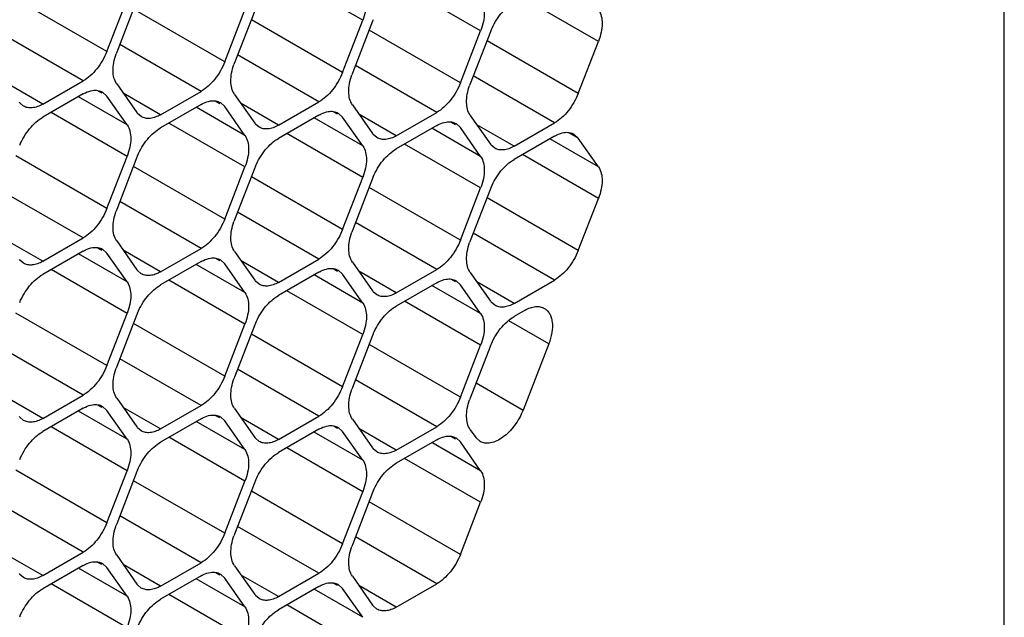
# Model space of a CAD drawing. Header units: inches. Extents: x 0 to 34, y 0 to 22.
# Tile 72 of 119: x 8.713 to 9.095, y 15.588 to 15.819. Entities that reach past the tile are written whole.
import ezdxf

# ---------------------------------------------------------------- set-up
doc = ezdxf.new("R2010")
doc.units = ezdxf.units.IN
doc.header["$LTSCALE"] = 1.87
doc.header["$MEASUREMENT"] = 0
doc.layers.get('0').update_dxf_attribs({"linetype": 'CONTINUOUS'})

msp = doc.modelspace()

# ---------------------------------------------------------------- linework, layer by layer
at = {"color": 7, "linetype": 'CONTINUOUS'}
for p, q in [((9.0949313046, 14.0704221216), (9.0949313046, 16.4386255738)), ((8.8460555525, 15.8191140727), (8.8165663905, 15.8361407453)), ((8.8917729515, 15.8150334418), (8.8622837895, 15.8320601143)), ((8.7467791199, 15.8070649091), (8.7114237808, 15.8274786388)), ((8.7467791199, 15.8070649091), (8.7546207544, 15.8272753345)), ((8.7584420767, 15.826934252), (8.7506004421, 15.8067238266)), ((8.9374903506, 15.8109528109), (8.9080011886, 15.8279794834)), ((8.7924965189, 15.8029842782), (8.7571411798, 15.8233980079)), ((8.7924965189, 15.8029842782), (8.8003381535, 15.8231947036)), ((8.8041594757, 15.8228536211), (8.7963178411, 15.8026431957)), ((8.8382139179, 15.7989036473), (8.8028585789, 15.8193173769)), ((8.8382139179, 15.7989036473), (8.8460555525, 15.8191140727)), ((8.8498768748, 15.8187729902), (8.8420352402, 15.7985625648)), ((8.7375935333, 15.7956377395), (8.7060622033, 15.8138435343)), ((8.883931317, 15.7948230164), (8.8485759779, 15.815236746)), ((8.883931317, 15.7948230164), (8.8917729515, 15.8150334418)), ((8.8955942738, 15.8146923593), (8.8877526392, 15.7944819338)), ((8.929648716, 15.7907423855), (8.8942933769, 15.8111561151)), ((8.929648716, 15.7907423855), (8.9374903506, 15.8109528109)), ((8.7833109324, 15.7915571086), (8.7517796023, 15.8097629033)), ((8.8290283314, 15.7874764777), (8.7974970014, 15.8056822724)), ((8.8747457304, 15.7833958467), (8.8432144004, 15.8016016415)), ((8.7219102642, 15.7865824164), (8.7074194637, 15.794949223)), ((8.7219102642, 15.7865824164), (8.7375935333, 15.7956377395)), ((8.9204631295, 15.7793152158), (8.8889317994, 15.7975210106)), ((8.7448384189, 15.7908434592), (8.7433378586, 15.7917098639)), ((8.7450930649, 15.7912844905), (8.7467791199, 15.7897229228)), ((8.7506004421, 15.7944767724), (8.7584420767, 15.7833216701)), ((8.7676276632, 15.7825017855), (8.7531368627, 15.7908685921)), ((8.7676276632, 15.7825017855), (8.7833109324, 15.7915571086)), ((8.7144104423, 15.7858402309), (8.7129916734, 15.7870515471)), ((8.7375935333, 15.7905428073), (8.7219102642, 15.7814874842)), ((8.7546207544, 15.7785678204), (8.7357371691, 15.7894709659)), ((8.7546207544, 15.7785678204), (8.7467791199, 15.7897229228)), ((8.790555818, 15.7867628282), (8.7890552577, 15.787629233)), ((8.7908104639, 15.7872038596), (8.7924965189, 15.7856422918)), ((8.7963178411, 15.7903961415), (8.8041594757, 15.7792410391)), ((8.8133450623, 15.7784211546), (8.8290283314, 15.7874764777)), ((8.7546207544, 15.7663207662), (8.7251315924, 15.7833474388)), ((8.7833109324, 15.7864621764), (8.7676276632, 15.7774068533)), ((8.8003381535, 15.7744871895), (8.7814545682, 15.785390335)), ((8.8003381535, 15.7744871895), (8.7924965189, 15.7856422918)), ((8.8133450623, 15.7784211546), (8.7988542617, 15.7867879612)), ((8.836273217, 15.7826821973), (8.8347726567, 15.7835486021)), ((8.836527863, 15.7831232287), (8.8382139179, 15.7815616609)), ((8.8420352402, 15.7863155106), (8.8498768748, 15.7751604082)), ((8.8590624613, 15.7743405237), (8.8747457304, 15.7833958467)), ((8.7601278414, 15.7817596), (8.7587090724, 15.7829709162)), ((8.8003381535, 15.7622401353), (8.7708489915, 15.7792668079)), ((8.8290283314, 15.7823815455), (8.8133450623, 15.7733262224)), ((8.8460555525, 15.7704065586), (8.8271719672, 15.781309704)), ((8.8460555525, 15.7704065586), (8.8382139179, 15.7815616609)), ((8.8590624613, 15.7743405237), (8.8445716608, 15.7827073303)), ((8.881990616, 15.7786015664), (8.8804900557, 15.7794679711)), ((8.8877526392, 15.7822348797), (8.8955942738, 15.7710797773)), ((8.9047798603, 15.7702598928), (8.9204631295, 15.7793152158)), ((8.8058452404, 15.7776789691), (8.8044264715, 15.7788902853)), ((8.8747457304, 15.7783009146), (8.8590624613, 15.7692455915)), ((8.8917729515, 15.7663259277), (8.8728893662, 15.7772290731)), ((8.882245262, 15.7790425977), (8.883931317, 15.77748103)), ((8.8917729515, 15.7663259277), (8.883931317, 15.77748103)), ((8.9047798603, 15.7702598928), (8.8902890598, 15.7786266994)), ((8.8460555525, 15.7581595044), (8.8165663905, 15.775186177)), ((8.8515626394, 15.7735983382), (8.8501438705, 15.7748096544)), ((8.9204631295, 15.7742202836), (8.9047798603, 15.7651649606)), ((8.9374903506, 15.7622452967), (8.9186067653, 15.7731484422)), ((8.929648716, 15.7734003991), (8.9262074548, 15.7753873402)), ((8.927962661, 15.7749619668), (8.929648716, 15.7734003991)), ((8.9374903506, 15.7622452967), (8.929648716, 15.7734003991)), ((8.8917729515, 15.7540788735), (8.8622837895, 15.7711055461)), ((8.8972800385, 15.7695177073), (8.8958612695, 15.7707290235)), ((8.7467791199, 15.7461103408), (8.7114237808, 15.7665240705)), ((8.7467791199, 15.7461103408), (8.7546207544, 15.7663207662)), ((8.7584420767, 15.7659796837), (8.7506004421, 15.7457692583)), ((8.9374903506, 15.7499982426), (8.9080011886, 15.7670249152)), ((8.7924965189, 15.7420297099), (8.7571411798, 15.7624434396)), ((8.7924965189, 15.7420297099), (8.8003381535, 15.7622401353)), ((8.8041594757, 15.7618990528), (8.7963178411, 15.7416886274)), ((8.8382139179, 15.737949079), (8.8028585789, 15.7583628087)), ((8.8382139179, 15.737949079), (8.8460555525, 15.7581595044)), ((8.8498768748, 15.7578184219), (8.8420352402, 15.7376079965)), ((8.7375935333, 15.7346831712), (8.7060622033, 15.752888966)), ((8.883931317, 15.7338684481), (8.8485759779, 15.7542821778)), ((8.883931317, 15.7338684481), (8.8917729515, 15.7540788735)), ((8.8955942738, 15.753737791), (8.8877526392, 15.7335273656)), ((8.7833109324, 15.7306025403), (8.7517796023, 15.7488083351)), ((8.929648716, 15.7297878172), (8.8942933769, 15.7502015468)), ((8.929648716, 15.7297878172), (8.9374903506, 15.7499982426)), ((8.8290283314, 15.7265219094), (8.7974970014, 15.7447277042)), ((8.8747457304, 15.7224412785), (8.8432144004, 15.7406470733)), ((8.7219102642, 15.7256278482), (8.7074194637, 15.7339946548)), ((8.7219102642, 15.7256278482), (8.7375935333, 15.7346831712)), ((8.7506004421, 15.7335222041), (8.7584420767, 15.7223671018)), ((8.9204631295, 15.7183606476), (8.8889317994, 15.7365664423)), ((8.7375935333, 15.729588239), (8.7219102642, 15.720532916)), ((8.7448384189, 15.7298888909), (8.7433378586, 15.7307552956)), ((8.7450930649, 15.7303299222), (8.7467791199, 15.7287683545)), ((8.7676276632, 15.7215472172), (8.7531368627, 15.7299140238)), ((8.7676276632, 15.7215472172), (8.7833109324, 15.7306025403)), ((8.7144104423, 15.7248856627), (8.7129916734, 15.7260969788)), ((8.7546207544, 15.7176132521), (8.7357371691, 15.7285163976)), ((8.7546207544, 15.7176132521), (8.7467791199, 15.7287683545)), ((8.790555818, 15.72580826), (8.7890552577, 15.7266746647)), ((8.7908104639, 15.7262492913), (8.7924965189, 15.7246877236)), ((8.7963178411, 15.7294415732), (8.8041594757, 15.7182864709)), ((8.8133450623, 15.7174665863), (8.7988542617, 15.7258333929)), ((8.8133450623, 15.7174665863), (8.8290283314, 15.7265219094)), ((8.7546207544, 15.705366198), (8.7251315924, 15.7223928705)), ((8.7601278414, 15.7208050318), (8.7587090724, 15.7220163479)), ((8.7833109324, 15.7255076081), (8.7676276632, 15.7164522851)), ((8.8003381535, 15.7135326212), (8.7814545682, 15.7244357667)), ((8.8003381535, 15.7135326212), (8.7924965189, 15.7246877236)), ((8.836273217, 15.7217276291), (8.8347726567, 15.7225940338)), ((8.836527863, 15.7221686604), (8.8382139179, 15.7206070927)), ((8.8420352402, 15.7253609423), (8.8498768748, 15.71420584)), ((8.8590624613, 15.7133859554), (8.8747457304, 15.7224412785)), ((8.8003381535, 15.701285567), (8.7708489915, 15.7183122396)), ((8.8290283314, 15.7214269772), (8.8133450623, 15.7123716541)), ((8.8460555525, 15.7094519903), (8.8271719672, 15.7203551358)), ((8.8460555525, 15.7094519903), (8.8382139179, 15.7206070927)), ((8.8590624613, 15.7133859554), (8.8445716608, 15.721752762)), ((8.881990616, 15.7176469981), (8.8804900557, 15.7185134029)), ((8.8877526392, 15.7212803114), (8.8955942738, 15.710125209)), ((8.9047798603, 15.7093053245), (8.9204631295, 15.7183606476)), ((8.8058452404, 15.7167244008), (8.8044264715, 15.717935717)), ((8.8747457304, 15.7173463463), (8.8590624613, 15.7082910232)), ((8.8917729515, 15.7053713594), (8.8728893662, 15.7162745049)), ((8.882245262, 15.7180880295), (8.883931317, 15.7165264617)), ((8.8917729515, 15.7053713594), (8.883931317, 15.7165264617)), ((8.9047798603, 15.7093053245), (8.8902890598, 15.7176721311)), ((8.8460555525, 15.6972049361), (8.8165663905, 15.7142316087)), ((8.8515626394, 15.7126437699), (8.8501438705, 15.7138550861)), ((8.8917729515, 15.6931243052), (8.8622837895, 15.7101509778)), ((8.8972800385, 15.708563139), (8.8958612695, 15.7097744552)), ((8.7467791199, 15.6851557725), (8.7114237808, 15.7055695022)), ((8.7467791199, 15.6851557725), (8.7546207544, 15.705366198)), ((8.7584420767, 15.7050251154), (8.7506004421, 15.68481469)), ((8.909002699, 15.7066486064), (8.9047798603, 15.7042103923)), ((8.7924965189, 15.6810751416), (8.7571411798, 15.7014888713)), ((8.7924965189, 15.6810751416), (8.8003381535, 15.701285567)), ((8.8041594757, 15.7009444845), (8.7963178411, 15.6807340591)), ((8.9181882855, 15.6935816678), (8.9026546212, 15.7025506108)), ((8.8382139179, 15.6769945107), (8.8028585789, 15.6974082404)), ((8.8382139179, 15.6769945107), (8.8460555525, 15.6972049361)), ((8.8498768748, 15.6968638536), (8.8420352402, 15.6766534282)), ((8.7375935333, 15.6737286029), (8.7060622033, 15.6919343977)), ((8.883931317, 15.6729138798), (8.8485759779, 15.6933276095)), ((8.883931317, 15.6729138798), (8.8917729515, 15.6931243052)), ((8.8955942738, 15.6927832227), (8.8877526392, 15.6725727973)), ((8.9181882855, 15.6935816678), (8.9082352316, 15.6679294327)), ((8.7833109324, 15.669647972), (8.7517796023, 15.6878537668)), ((8.8290283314, 15.6655673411), (8.7974970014, 15.6837731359)), ((8.8747457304, 15.6614867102), (8.8432144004, 15.679692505)), ((8.8900295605, 15.678441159), (8.9082352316, 15.6679294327)), ((8.7219102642, 15.6646732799), (8.7074194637, 15.6730400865)), ((8.7219102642, 15.6646732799), (8.7375935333, 15.6737286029)), ((8.7506004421, 15.6725676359), (8.7584420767, 15.6614125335)), ((8.7375935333, 15.6686336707), (8.7219102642, 15.6595783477)), ((8.7448384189, 15.6689343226), (8.7433378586, 15.6698007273)), ((8.7450930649, 15.6693753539), (8.7467791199, 15.6678137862)), ((8.7676276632, 15.660592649), (8.7531368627, 15.6689594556)), ((8.7676276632, 15.660592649), (8.7833109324, 15.669647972)), ((8.7963178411, 15.668487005), (8.8041594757, 15.6573319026)), ((8.7144104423, 15.6639310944), (8.7129916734, 15.6651424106)), ((8.7546207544, 15.6566586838), (8.7357371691, 15.6675618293)), ((8.7546207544, 15.6566586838), (8.7467791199, 15.6678137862)), ((8.790555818, 15.6648536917), (8.7890552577, 15.6657200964)), ((8.7908104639, 15.665294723), (8.7924965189, 15.6637331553)), ((8.8133450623, 15.6565120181), (8.7988542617, 15.6648788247)), ((8.8133450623, 15.6565120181), (8.8290283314, 15.6655673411)), ((8.7546207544, 15.6444116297), (8.7251315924, 15.6614383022)), ((8.7601278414, 15.6598504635), (8.7587090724, 15.6610617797)), ((8.7833109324, 15.6645530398), (8.7676276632, 15.6554977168)), ((8.8003381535, 15.6525780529), (8.7814545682, 15.6634811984)), ((8.8003381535, 15.6525780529), (8.7924965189, 15.6637331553)), ((8.836273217, 15.6607730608), (8.8347726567, 15.6616394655)), ((8.836527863, 15.6612140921), (8.8382139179, 15.6596525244)), ((8.8420352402, 15.664406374), (8.8498768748, 15.6532512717)), ((8.8590624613, 15.6524313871), (8.8747457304, 15.6614867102)), ((8.8003381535, 15.6403309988), (8.7708489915, 15.6573576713)), ((8.8290283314, 15.6604724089), (8.8133450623, 15.6514170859)), ((8.8460555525, 15.648497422), (8.8271719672, 15.6594005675)), ((8.8460555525, 15.648497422), (8.8382139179, 15.6596525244)), ((8.8590624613, 15.6524313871), (8.8445716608, 15.6607981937)), ((8.881990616, 15.6566924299), (8.8804900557, 15.6575588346)), ((8.882245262, 15.6571334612), (8.883931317, 15.6555718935)), ((8.8877526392, 15.6603257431), (8.8898640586, 15.6573221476)), ((8.8915528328, 15.6557652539), (8.8898640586, 15.6573221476)), ((8.8058452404, 15.6557698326), (8.8044264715, 15.6569811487)), ((8.8460555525, 15.6362503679), (8.8165663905, 15.6532770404)), ((8.8747457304, 15.656391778), (8.8590624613, 15.647336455)), ((8.8917729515, 15.6444167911), (8.8728893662, 15.6553199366)), ((8.8917729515, 15.6444167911), (8.883931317, 15.6555718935)), ((8.8515626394, 15.6516892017), (8.8501438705, 15.6529005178)), ((8.8917729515, 15.6321697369), (8.8622837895, 15.6491964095)), ((8.7467791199, 15.6242012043), (8.7114237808, 15.6446149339)), ((8.7467791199, 15.6242012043), (8.7546207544, 15.6444116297)), ((8.7584420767, 15.6440705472), (8.7506004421, 15.6238601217)), ((8.7924965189, 15.6201205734), (8.7571411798, 15.640534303)), ((8.7924965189, 15.6201205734), (8.8003381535, 15.6403309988)), ((8.8041594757, 15.6399899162), (8.7963178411, 15.6197794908)), ((8.8382139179, 15.6160399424), (8.8028585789, 15.6364536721)), ((8.8382139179, 15.6160399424), (8.8460555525, 15.6362503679)), ((8.8498768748, 15.6359092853), (8.8420352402, 15.6156988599)), ((8.7375935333, 15.6127740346), (8.7060622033, 15.6309798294)), ((8.883931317, 15.6119593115), (8.8485759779, 15.6323730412)), ((8.883931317, 15.6119593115), (8.8917729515, 15.6321697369)), ((8.7833109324, 15.6086934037), (8.7517796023, 15.6268991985)), ((8.8290283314, 15.6046127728), (8.7974970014, 15.6228185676)), ((8.8747457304, 15.6005321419), (8.8432144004, 15.6187379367)), ((8.7219102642, 15.6037187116), (8.7074194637, 15.6120855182)), ((8.7219102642, 15.6037187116), (8.7375935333, 15.6127740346)), ((8.7506004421, 15.6116130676), (8.7584420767, 15.6004579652)), ((8.7375935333, 15.6076791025), (8.7219102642, 15.5986237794)), ((8.7448384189, 15.6079797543), (8.7433378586, 15.608846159)), ((8.7450930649, 15.6084207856), (8.7467791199, 15.6068592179)), ((8.7676276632, 15.5996380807), (8.7531368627, 15.6080048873)), ((8.7676276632, 15.5996380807), (8.7833109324, 15.6086934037)), ((8.7963178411, 15.6075324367), (8.8041594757, 15.5963773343)), ((8.7144104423, 15.6029765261), (8.7129916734, 15.6041878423)), ((8.7546207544, 15.5957041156), (8.7357371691, 15.606607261)), ((8.7546207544, 15.5957041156), (8.7467791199, 15.6068592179)), ((8.7833109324, 15.6035984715), (8.7676276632, 15.5945431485)), ((8.790555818, 15.6038991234), (8.7890552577, 15.6047655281)), ((8.7908104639, 15.6043401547), (8.7924965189, 15.602778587)), ((8.8133450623, 15.5955574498), (8.7988542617, 15.6039242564)), ((8.8133450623, 15.5955574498), (8.8290283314, 15.6046127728)), ((8.7546207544, 15.5834570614), (8.7251315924, 15.600483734)), ((8.7601278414, 15.5988958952), (8.7587090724, 15.6001072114)), ((8.8003381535, 15.5916234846), (8.7814545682, 15.6025266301)), ((8.8003381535, 15.5916234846), (8.7924965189, 15.602778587)), ((8.836273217, 15.5998184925), (8.8347726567, 15.6006848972)), ((8.836527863, 15.6002595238), (8.8382139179, 15.5986979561)), ((8.8420352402, 15.6034518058), (8.8498768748, 15.5922967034)), ((8.8590624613, 15.5914768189), (8.8445716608, 15.5998436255)), ((8.8590624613, 15.5914768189), (8.8747457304, 15.6005321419)), ((8.8003381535, 15.5793764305), (8.7708489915, 15.596403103)), ((8.8058452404, 15.5948152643), (8.8044264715, 15.5960265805)), ((8.8290283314, 15.5995178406), (8.8133450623, 15.5904625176)), ((8.8460555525, 15.5875428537), (8.8271719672, 15.5984459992)), ((8.8460555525, 15.5875428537), (8.8382139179, 15.5986979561)), ((8.8460555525, 15.5752957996), (8.8165663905, 15.5923224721)), ((8.8515626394, 15.5907346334), (8.8501438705, 15.5919459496))]:
    msp.add_line(p, q, dxfattribs=at)
for centre, radius, start, end in [((8.8723944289, 15.8100342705), 0.0241537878, 157.2968945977, 158.7895258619), ((8.9181118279, 15.8059536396), 0.0241537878, 157.2968945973, 158.7895258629), ((8.7726008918, 15.7981869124), 0.023598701, 158.7920724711, 160.4284236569), ((8.8183182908, 15.7941062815), 0.023598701, 158.7920724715, 160.4284236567), ((8.8640356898, 15.7900256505), 0.023598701, 158.7920724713, 160.4284236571), ((8.9097530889, 15.7859450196), 0.023598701, 158.7920724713, 160.4284236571), ((8.717446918, 15.7907198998), 0.0057711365, 215.0898687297, 219.4673072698), ((8.7631643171, 15.7866392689), 0.0057711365, 215.0898687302, 219.4673072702), ((8.8088817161, 15.782558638), 0.0057711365, 215.0898687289, 219.4673072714), ((8.8545991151, 15.7784780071), 0.0057711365, 215.0898687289, 219.4673072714), ((8.9003165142, 15.7743973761), 0.0057711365, 215.0898687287, 219.467307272), ((8.7809596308, 15.757240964), 0.0241537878, 157.2968945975, 158.7895258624), ((8.8266770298, 15.7531603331), 0.0241537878, 157.2968945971, 158.7895258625), ((8.8723944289, 15.7490797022), 0.0241537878, 157.2968945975, 158.7895258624), ((8.9181118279, 15.7449990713), 0.0241537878, 157.2968945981, 158.789525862), ((8.7726008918, 15.7372323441), 0.023598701, 158.7920724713, 160.4284236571), ((8.8183182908, 15.7331517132), 0.023598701, 158.7920724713, 160.4284236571), ((8.8640356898, 15.7290710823), 0.023598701, 158.7920724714, 160.428423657), ((8.9097530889, 15.7249904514), 0.023598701, 158.7920724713, 160.4284236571), ((8.717446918, 15.7297653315), 0.0057711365, 215.0898687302, 219.4673072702), ((8.7631643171, 15.7256847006), 0.0057711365, 215.0898687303, 219.4673072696), ((8.8088817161, 15.7216040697), 0.0057711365, 215.0898687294, 219.4673072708), ((8.8545991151, 15.7175234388), 0.0057711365, 215.08986873, 219.4673072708), ((8.9003165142, 15.7134428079), 0.0057711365, 215.0898687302, 219.4673072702), ((8.7809596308, 15.6962863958), 0.0241537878, 157.2968945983, 158.7895258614), ((8.8266770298, 15.6922057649), 0.0241537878, 157.2968945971, 158.7895258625), ((8.8723944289, 15.6881251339), 0.0241537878, 157.2968945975, 158.7895258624), ((8.7726008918, 15.6762777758), 0.023598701, 158.7920724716, 160.4284236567), ((8.8183182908, 15.6721971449), 0.023598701, 158.792072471, 160.4284236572), ((8.8640356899, 15.668116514), 0.023598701, 158.7920724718, 160.4284236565), ((8.9097530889, 15.6640358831), 0.023598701, 158.792072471, 160.4284236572), ((8.717446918, 15.6688107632), 0.0057711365, 215.0898687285, 219.4673072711), ((8.7631643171, 15.6647301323), 0.0057711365, 215.0898687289, 219.4673072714), ((8.8088817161, 15.6606495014), 0.0057711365, 215.08986873, 219.4673072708), ((8.8545991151, 15.6565688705), 0.0057711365, 215.0898687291, 219.4673072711), ((8.7809596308, 15.6353318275), 0.0241537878, 157.2968945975, 158.7895258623), ((8.8266770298, 15.6312511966), 0.0241537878, 157.2968945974, 158.7895258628), ((8.8723944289, 15.6271705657), 0.0241537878, 157.2968945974, 158.7895258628), ((8.7726008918, 15.6153232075), 0.023598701, 158.7920724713, 160.4284236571), ((8.8183182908, 15.6112425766), 0.023598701, 158.7920724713, 160.4284236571), ((8.8640356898, 15.6071619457), 0.023598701, 158.7920724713, 160.4284236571), ((8.717446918, 15.6078561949), 0.0057711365, 215.0898687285, 219.4673072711), ((8.7631643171, 15.603775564), 0.0057711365, 215.0898687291, 219.4673072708), ((8.8088817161, 15.5996949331), 0.0057711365, 215.0898687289, 219.4673072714), ((8.8545991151, 15.5956143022), 0.0057711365, 215.0898687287, 219.467307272)]:
    msp.add_arc(centre, radius, start, end, dxfattribs=at)
for points, knots in [([(8.8460555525, 15.8313611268), (8.8471079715, 15.8298640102), (8.8476994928, 15.8267146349), (8.8471935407, 15.8225609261), (8.8465037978, 15.8202693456), (8.8460555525, 15.8191140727)], [0, 0, 0, 0, 0.4354565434, 0.7051324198, 1, 1, 1, 1]), ([(8.8917729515, 15.8272804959), (8.8928253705, 15.8257833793), (8.8934168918, 15.822634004), (8.8929109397, 15.8184802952), (8.8922211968, 15.8161887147), (8.8917729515, 15.8150334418)], [0, 0, 0, 0, 0.4354565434, 0.7051324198, 1, 1, 1, 1]), ([(8.8958295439, 15.81527594), (8.8967882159, 15.8175678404), (8.8987086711, 15.8207769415), (8.9020038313, 15.8242183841), (8.9038416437, 15.8255778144), (8.9047798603, 15.8261195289)], [0, 0, 0, 0, 0.5227410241, 0.7720403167, 1, 1, 1, 1]), ([(8.9374903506, 15.823199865), (8.9385427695, 15.8217027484), (8.9391342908, 15.8185533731), (8.9386283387, 15.8143996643), (8.9379385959, 15.8121080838), (8.9374903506, 15.8109528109)], [0, 0, 0, 0, 0.4354565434, 0.7051324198, 1, 1, 1, 1]), ([(8.7467791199, 15.8070649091), (8.7463098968, 15.8058555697), (8.7451760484, 15.8035076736), (8.7430111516, 15.8003237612), (8.7404898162, 15.7976352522), (8.7385739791, 15.7962038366), (8.7375935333, 15.7956377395)], [0, 0, 0, 0, 0.2610993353, 0.522460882, 0.7721201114, 1, 1, 1, 1]), ([(8.7506004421, 15.7944767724), (8.749600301, 15.7958995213), (8.7489882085, 15.7988588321), (8.7493762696, 15.8028067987), (8.7499728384, 15.8049871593), (8.7503656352, 15.806092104)], [0, 0, 0, 0, 0.4368183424, 0.7054520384, 1, 1, 1, 1]), ([(8.7924965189, 15.8029842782), (8.7920272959, 15.8017749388), (8.7908934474, 15.7994270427), (8.7887285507, 15.7962431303), (8.7862072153, 15.7935546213), (8.7842913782, 15.7921232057), (8.7833109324, 15.7915571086)], [0, 0, 0, 0, 0.2610993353, 0.522460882, 0.7721201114, 1, 1, 1, 1]), ([(8.7963178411, 15.7903961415), (8.7953177, 15.7918188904), (8.7947056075, 15.7947782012), (8.7950936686, 15.7987261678), (8.7956902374, 15.8009065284), (8.7960830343, 15.8020114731)], [0, 0, 0, 0, 0.4368183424, 0.7054520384, 1, 1, 1, 1]), ([(8.8382139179, 15.7989036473), (8.8377446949, 15.7976943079), (8.8366108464, 15.7953464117), (8.8344459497, 15.7921624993), (8.8319246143, 15.7894739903), (8.8300087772, 15.7880425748), (8.8290283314, 15.7874764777)], [0, 0, 0, 0, 0.2610993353, 0.522460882, 0.7721201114, 1, 1, 1, 1]), ([(8.8420352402, 15.7863155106), (8.8410350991, 15.7877382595), (8.8404230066, 15.7906975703), (8.8408110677, 15.7946455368), (8.8414076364, 15.7968258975), (8.8418004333, 15.7979308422)], [0, 0, 0, 0, 0.4368183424, 0.7054520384, 1, 1, 1, 1]), ([(8.883931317, 15.7948230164), (8.8834620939, 15.793613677), (8.8823282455, 15.7912657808), (8.8801633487, 15.7880818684), (8.8776420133, 15.7853933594), (8.8757261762, 15.7839619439), (8.8747457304, 15.7833958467)], [0, 0, 0, 0, 0.2610993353, 0.522460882, 0.7721201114, 1, 1, 1, 1]), ([(8.7375935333, 15.7905428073), (8.737894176, 15.7907163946), (8.7390382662, 15.7913207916), (8.7402852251, 15.7917509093), (8.7412212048, 15.7918987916)], [0, 0, 0, 0, 0.2681277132, 1, 1, 1, 1]), ([(8.7412212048, 15.7918987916), (8.7419030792, 15.7920065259), (8.7432535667, 15.7920433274), (8.7445428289, 15.7916037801), (8.7450933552, 15.7912849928)], [0, 0, 0, 0, 0.5204180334, 1, 1, 1, 1]), ([(8.8877526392, 15.7822348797), (8.8867524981, 15.7836576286), (8.8861404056, 15.7866169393), (8.8865284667, 15.7905649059), (8.8871250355, 15.7927452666), (8.8875178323, 15.7938502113)], [0, 0, 0, 0, 0.4368183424, 0.7054520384, 1, 1, 1, 1]), ([(8.929648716, 15.7907423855), (8.929179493, 15.7895330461), (8.9280456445, 15.7871851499), (8.9258807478, 15.7840012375), (8.9233594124, 15.7813127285), (8.9214435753, 15.779881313), (8.9204631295, 15.7793152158)], [0, 0, 0, 0, 0.2610993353, 0.522460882, 0.7721201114, 1, 1, 1, 1]), ([(8.7833109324, 15.7864621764), (8.783611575, 15.7866357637), (8.7847556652, 15.7872401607), (8.7860026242, 15.7876702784), (8.7869386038, 15.7878181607)], [0, 0, 0, 0, 0.2681277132, 1, 1, 1, 1]), ([(8.7869386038, 15.7878181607), (8.7876204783, 15.787925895), (8.7889709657, 15.7879626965), (8.7902602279, 15.7875231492), (8.7908107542, 15.7872043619)], [0, 0, 0, 0, 0.5204180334, 1, 1, 1, 1]), ([(8.7219102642, 15.7865824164), (8.7212528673, 15.7862028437), (8.7199430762, 15.7855815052), (8.7179315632, 15.7850928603), (8.7160419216, 15.7851398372), (8.7149051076, 15.7855537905), (8.7144104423, 15.7858402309)], [0, 0, 0, 0, 0.2893482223, 0.5490113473, 0.7821190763, 1, 1, 1, 1]), ([(8.8290283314, 15.7823815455), (8.829328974, 15.7825551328), (8.8304730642, 15.7831595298), (8.8317200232, 15.7835896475), (8.8326560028, 15.7837375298)], [0, 0, 0, 0, 0.2681277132, 1, 1, 1, 1]), ([(8.8326560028, 15.7837375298), (8.8333378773, 15.7838452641), (8.8346883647, 15.7838820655), (8.835977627, 15.7834425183), (8.8365281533, 15.783123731)], [0, 0, 0, 0, 0.5204180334, 1, 1, 1, 1]), ([(8.7129599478, 15.7706438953), (8.7139186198, 15.7729357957), (8.715839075, 15.7761448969), (8.7191342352, 15.7795863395), (8.7209720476, 15.7809457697), (8.7219102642, 15.7814874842)], [0, 0, 0, 0, 0.5227410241, 0.7720403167, 1, 1, 1, 1]), ([(8.7676276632, 15.7825017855), (8.7669702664, 15.7821222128), (8.7656604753, 15.7815008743), (8.7636489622, 15.7810122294), (8.7617593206, 15.7810592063), (8.7606225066, 15.7814731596), (8.7601278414, 15.7817596)], [0, 0, 0, 0, 0.2893482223, 0.5490113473, 0.7821190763, 1, 1, 1, 1]), ([(8.8747457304, 15.7783009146), (8.8750463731, 15.7784745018), (8.8761904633, 15.7790788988), (8.8774374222, 15.7795090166), (8.8783734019, 15.7796568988)], [0, 0, 0, 0, 0.2681277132, 1, 1, 1, 1]), ([(8.8783734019, 15.7796568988), (8.8790552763, 15.7797646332), (8.8804057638, 15.7798014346), (8.881695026, 15.7793618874), (8.8822455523, 15.7790431)], [0, 0, 0, 0, 0.5204180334, 1, 1, 1, 1]), ([(8.7546207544, 15.7785678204), (8.7556731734, 15.7770707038), (8.7562646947, 15.7739213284), (8.7557587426, 15.7697676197), (8.7550689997, 15.7674760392), (8.7546207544, 15.7663207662)], [0, 0, 0, 0, 0.4354565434, 0.7051324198, 1, 1, 1, 1]), ([(8.7586773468, 15.7665632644), (8.7596360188, 15.7688551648), (8.761556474, 15.772064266), (8.7648516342, 15.7755057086), (8.7666894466, 15.7768651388), (8.7676276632, 15.7774068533)], [0, 0, 0, 0, 0.5227410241, 0.7720403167, 1, 1, 1, 1]), ([(8.8133450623, 15.7784211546), (8.8126876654, 15.7780415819), (8.8113778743, 15.7774202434), (8.8093663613, 15.7769315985), (8.8074767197, 15.7769785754), (8.8063399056, 15.7773925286), (8.8058452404, 15.7776789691)], [0, 0, 0, 0, 0.2893482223, 0.5490113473, 0.7821190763, 1, 1, 1, 1]), ([(8.9204631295, 15.7742202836), (8.9207637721, 15.7743938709), (8.9219078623, 15.7749982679), (8.9231548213, 15.7754283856), (8.9240908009, 15.7755762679)], [0, 0, 0, 0, 0.2681277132, 1, 1, 1, 1]), ([(8.9240908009, 15.7755762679), (8.9247726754, 15.7756840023), (8.9261231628, 15.7757208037), (8.927412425, 15.7752812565), (8.9279629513, 15.7749624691)], [0, 0, 0, 0, 0.5204180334, 1, 1, 1, 1]), ([(8.8003381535, 15.7744871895), (8.8013905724, 15.7729900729), (8.8019820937, 15.7698406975), (8.8014761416, 15.7656869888), (8.8007863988, 15.7633954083), (8.8003381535, 15.7622401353)], [0, 0, 0, 0, 0.4354565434, 0.7051324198, 1, 1, 1, 1]), ([(8.8043947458, 15.7624826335), (8.8053534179, 15.7647745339), (8.807273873, 15.7679836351), (8.8105690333, 15.7714250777), (8.8124068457, 15.7727845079), (8.8133450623, 15.7733262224)], [0, 0, 0, 0, 0.5227410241, 0.7720403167, 1, 1, 1, 1]), ([(8.8590624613, 15.7743405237), (8.8584050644, 15.773960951), (8.8570952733, 15.7733396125), (8.8550837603, 15.7728509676), (8.8531941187, 15.7728979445), (8.8520573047, 15.7733118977), (8.8515626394, 15.7735983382)], [0, 0, 0, 0, 0.2893482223, 0.5490113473, 0.7821190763, 1, 1, 1, 1]), ([(8.8460555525, 15.7704065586), (8.8471079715, 15.768909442), (8.8476994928, 15.7657600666), (8.8471935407, 15.7616063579), (8.8465037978, 15.7593147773), (8.8460555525, 15.7581595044)], [0, 0, 0, 0, 0.4354565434, 0.7051324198, 1, 1, 1, 1]), ([(8.8501121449, 15.7584020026), (8.8510708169, 15.760693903), (8.8529912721, 15.7639030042), (8.8562864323, 15.7673444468), (8.8581242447, 15.768703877), (8.8590624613, 15.7692455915)], [0, 0, 0, 0, 0.5227410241, 0.7720403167, 1, 1, 1, 1]), ([(8.9047798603, 15.7702598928), (8.9041224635, 15.7698803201), (8.9028126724, 15.7692589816), (8.9008011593, 15.7687703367), (8.8989115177, 15.7688173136), (8.8977747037, 15.7692312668), (8.8972800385, 15.7695177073)], [0, 0, 0, 0, 0.2893482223, 0.5490113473, 0.7821190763, 1, 1, 1, 1]), ([(8.8917729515, 15.7663259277), (8.8928253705, 15.764828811), (8.8934168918, 15.7616794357), (8.8929109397, 15.7575257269), (8.8922211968, 15.7552341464), (8.8917729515, 15.7540788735)], [0, 0, 0, 0, 0.4354565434, 0.7051324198, 1, 1, 1, 1]), ([(8.8958295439, 15.7543213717), (8.8967882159, 15.7566132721), (8.8987086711, 15.7598223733), (8.9020038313, 15.7632638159), (8.9038416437, 15.7646232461), (8.9047798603, 15.7651649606)], [0, 0, 0, 0, 0.5227410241, 0.7720403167, 1, 1, 1, 1]), ([(8.9374903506, 15.7622452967), (8.9385427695, 15.7607481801), (8.9391342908, 15.7575988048), (8.9386283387, 15.753445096), (8.9379385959, 15.7511535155), (8.9374903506, 15.7499982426)], [0, 0, 0, 0, 0.4354565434, 0.7051324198, 1, 1, 1, 1]), ([(8.7467791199, 15.7461103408), (8.7463098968, 15.7449010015), (8.7451760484, 15.7425531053), (8.7430111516, 15.7393691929), (8.7404898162, 15.7366806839), (8.7385739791, 15.7352492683), (8.7375935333, 15.7346831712)], [0, 0, 0, 0, 0.2610993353, 0.522460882, 0.7721201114, 1, 1, 1, 1]), ([(8.7506004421, 15.7335222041), (8.749600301, 15.734944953), (8.7489882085, 15.7379042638), (8.7493762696, 15.7418522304), (8.7499728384, 15.744032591), (8.7503656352, 15.7451375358)], [0, 0, 0, 0, 0.4368183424, 0.7054520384, 1, 1, 1, 1]), ([(8.7924965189, 15.7420297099), (8.7920272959, 15.7408203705), (8.7908934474, 15.7384724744), (8.7887285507, 15.735288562), (8.7862072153, 15.732600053), (8.7842913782, 15.7311686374), (8.7833109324, 15.7306025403)], [0, 0, 0, 0, 0.2610993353, 0.522460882, 0.7721201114, 1, 1, 1, 1]), ([(8.7963178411, 15.7294415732), (8.7953177, 15.7308643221), (8.7947056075, 15.7338236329), (8.7950936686, 15.7377715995), (8.7956902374, 15.7399519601), (8.7960830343, 15.7410569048)], [0, 0, 0, 0, 0.4368183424, 0.7054520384, 1, 1, 1, 1]), ([(8.8382139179, 15.737949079), (8.8377446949, 15.7367397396), (8.8366108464, 15.7343918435), (8.8344459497, 15.7312079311), (8.8319246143, 15.7285194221), (8.8300087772, 15.7270880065), (8.8290283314, 15.7265219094)], [0, 0, 0, 0, 0.2610993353, 0.522460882, 0.7721201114, 1, 1, 1, 1]), ([(8.8420352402, 15.7253609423), (8.8410350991, 15.7267836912), (8.8404230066, 15.729743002), (8.8408110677, 15.7336909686), (8.8414076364, 15.7358713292), (8.8418004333, 15.7369762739)], [0, 0, 0, 0, 0.4368183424, 0.7054520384, 1, 1, 1, 1]), ([(8.883931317, 15.7338684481), (8.8834620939, 15.7326591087), (8.8823282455, 15.7303112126), (8.8801633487, 15.7271273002), (8.8776420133, 15.7244387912), (8.8757261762, 15.7230073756), (8.8747457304, 15.7224412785)], [0, 0, 0, 0, 0.2610993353, 0.522460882, 0.7721201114, 1, 1, 1, 1]), ([(8.7375935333, 15.729588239), (8.737894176, 15.7297618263), (8.7390382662, 15.7303662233), (8.7402852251, 15.730796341), (8.7412212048, 15.7309442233)], [0, 0, 0, 0, 0.2681277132, 1, 1, 1, 1]), ([(8.7412212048, 15.7309442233), (8.7419030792, 15.7310519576), (8.7432535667, 15.7310887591), (8.7445428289, 15.7306492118), (8.7450933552, 15.7303304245)], [0, 0, 0, 0, 0.5204180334, 1, 1, 1, 1]), ([(8.8877526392, 15.7212803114), (8.8867524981, 15.7227030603), (8.8861404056, 15.7256623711), (8.8865284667, 15.7296103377), (8.8871250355, 15.7317906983), (8.8875178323, 15.732895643)], [0, 0, 0, 0, 0.4368183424, 0.7054520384, 1, 1, 1, 1]), ([(8.929648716, 15.7297878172), (8.929179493, 15.7285784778), (8.9280456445, 15.7262305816), (8.9258807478, 15.7230466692), (8.9233594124, 15.7203581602), (8.9214435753, 15.7189267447), (8.9204631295, 15.7183606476)], [0, 0, 0, 0, 0.2610993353, 0.522460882, 0.7721201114, 1, 1, 1, 1]), ([(8.7833109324, 15.7255076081), (8.783611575, 15.7256811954), (8.7847556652, 15.7262855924), (8.7860026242, 15.7267157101), (8.7869386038, 15.7268635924)], [0, 0, 0, 0, 0.2681277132, 1, 1, 1, 1]), ([(8.7869386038, 15.7268635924), (8.7876204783, 15.7269713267), (8.7889709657, 15.7270081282), (8.7902602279, 15.7265685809), (8.7908107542, 15.7262497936)], [0, 0, 0, 0, 0.5204180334, 1, 1, 1, 1]), ([(8.7219102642, 15.7256278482), (8.7212528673, 15.7252482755), (8.7199430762, 15.7246269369), (8.7179315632, 15.724138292), (8.7160419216, 15.724185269), (8.7149051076, 15.7245992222), (8.7144104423, 15.7248856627)], [0, 0, 0, 0, 0.2893482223, 0.5490113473, 0.7821190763, 1, 1, 1, 1]), ([(8.8290283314, 15.7214269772), (8.829328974, 15.7216005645), (8.8304730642, 15.7222049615), (8.8317200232, 15.7226350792), (8.8326560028, 15.7227829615)], [0, 0, 0, 0, 0.2681277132, 1, 1, 1, 1]), ([(8.8326560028, 15.7227829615), (8.8333378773, 15.7228906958), (8.8346883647, 15.7229274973), (8.835977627, 15.72248795), (8.8365281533, 15.7221691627)], [0, 0, 0, 0, 0.5204180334, 1, 1, 1, 1]), ([(8.7129599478, 15.709689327), (8.7139186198, 15.7119812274), (8.715839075, 15.7151903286), (8.7191342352, 15.7186317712), (8.7209720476, 15.7199912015), (8.7219102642, 15.720532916)], [0, 0, 0, 0, 0.5227410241, 0.7720403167, 1, 1, 1, 1]), ([(8.7676276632, 15.7215472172), (8.7669702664, 15.7211676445), (8.7656604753, 15.720546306), (8.7636489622, 15.7200576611), (8.7617593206, 15.7201046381), (8.7606225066, 15.7205185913), (8.7601278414, 15.7208050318)], [0, 0, 0, 0, 0.2893482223, 0.5490113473, 0.7821190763, 1, 1, 1, 1]), ([(8.8747457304, 15.7173463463), (8.8750463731, 15.7175199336), (8.8761904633, 15.7181243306), (8.8774374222, 15.7185544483), (8.8783734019, 15.7187023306)], [0, 0, 0, 0, 0.2681277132, 1, 1, 1, 1]), ([(8.8783734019, 15.7187023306), (8.8790552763, 15.7188100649), (8.8804057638, 15.7188468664), (8.881695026, 15.7184073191), (8.8822455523, 15.7180885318)], [0, 0, 0, 0, 0.5204180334, 1, 1, 1, 1]), ([(8.7546207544, 15.7176132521), (8.7556731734, 15.7161161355), (8.7562646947, 15.7129667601), (8.7557587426, 15.7088130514), (8.7550689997, 15.7065214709), (8.7546207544, 15.705366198)], [0, 0, 0, 0, 0.4354565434, 0.7051324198, 1, 1, 1, 1]), ([(8.7586773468, 15.7056086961), (8.7596360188, 15.7079005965), (8.761556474, 15.7111096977), (8.7648516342, 15.7145511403), (8.7666894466, 15.7159105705), (8.7676276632, 15.7164522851)], [0, 0, 0, 0, 0.5227410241, 0.7720403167, 1, 1, 1, 1]), ([(8.8133450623, 15.7174665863), (8.8126876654, 15.7170870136), (8.8113778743, 15.7164656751), (8.8093663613, 15.7159770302), (8.8074767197, 15.7160240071), (8.8063399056, 15.7164379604), (8.8058452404, 15.7167244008)], [0, 0, 0, 0, 0.2893482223, 0.5490113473, 0.7821190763, 1, 1, 1, 1]), ([(8.8003381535, 15.7135326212), (8.8013905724, 15.7120355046), (8.8019820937, 15.7088861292), (8.8014761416, 15.7047324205), (8.8007863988, 15.70244084), (8.8003381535, 15.701285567)], [0, 0, 0, 0, 0.4354565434, 0.7051324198, 1, 1, 1, 1]), ([(8.8043947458, 15.7015280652), (8.8053534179, 15.7038199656), (8.807273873, 15.7070290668), (8.8105690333, 15.7104705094), (8.8124068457, 15.7118299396), (8.8133450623, 15.7123716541)], [0, 0, 0, 0, 0.5227410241, 0.7720403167, 1, 1, 1, 1]), ([(8.8590624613, 15.7133859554), (8.8584050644, 15.7130063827), (8.8570952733, 15.7123850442), (8.8550837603, 15.7118963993), (8.8531941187, 15.7119433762), (8.8520573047, 15.7123573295), (8.8515626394, 15.7126437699)], [0, 0, 0, 0, 0.2893482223, 0.5490113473, 0.7821190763, 1, 1, 1, 1]), ([(8.8460555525, 15.7094519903), (8.8471079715, 15.7079548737), (8.8476994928, 15.7048054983), (8.8471935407, 15.7006517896), (8.8465037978, 15.6983602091), (8.8460555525, 15.6972049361)], [0, 0, 0, 0, 0.4354565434, 0.7051324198, 1, 1, 1, 1]), ([(8.8501121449, 15.6974474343), (8.8510708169, 15.6997393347), (8.8529912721, 15.7029484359), (8.8562864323, 15.7063898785), (8.8581242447, 15.7077493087), (8.8590624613, 15.7082910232)], [0, 0, 0, 0, 0.5227410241, 0.7720403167, 1, 1, 1, 1]), ([(8.9047798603, 15.7093053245), (8.9041224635, 15.7089257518), (8.9028126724, 15.7083044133), (8.9008011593, 15.7078157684), (8.8989115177, 15.7078627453), (8.8977747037, 15.7082766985), (8.8972800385, 15.708563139)], [0, 0, 0, 0, 0.2893482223, 0.5490113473, 0.7821190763, 1, 1, 1, 1]), ([(8.909002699, 15.7066486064), (8.9096592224, 15.7070276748), (8.9109692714, 15.7076476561), (8.9129808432, 15.7081379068), (8.9148714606, 15.7080903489), (8.9160085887, 15.7076774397), (8.9165031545, 15.7073918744)], [0, 0, 0, 0, 0.2889734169, 0.5489342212, 0.7823115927, 1, 1, 1, 1]), ([(8.9165031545, 15.7073918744), (8.9169143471, 15.7071544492), (8.9176894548, 15.7065398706), (8.9185886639, 15.7053019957), (8.9192224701, 15.7037819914), (8.919712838, 15.7013297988), (8.9195377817, 15.6978058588), (8.9187426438, 15.6950104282), (8.9181882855, 15.6935816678)], [0, 0, 0, 0, 0.0950718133, 0.1949792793, 0.3032937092, 0.4222492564, 0.6931419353, 1, 1, 1, 1]), ([(8.8917729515, 15.7053713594), (8.8928253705, 15.7038742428), (8.8934168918, 15.7007248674), (8.8929109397, 15.6965711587), (8.8922211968, 15.6942795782), (8.8917729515, 15.6931243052)], [0, 0, 0, 0, 0.4354565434, 0.7051324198, 1, 1, 1, 1]), ([(8.8955942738, 15.6927832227), (8.8960634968, 15.6939925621), (8.8971973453, 15.6963404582), (8.899362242, 15.6995243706), (8.9018835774, 15.7022128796), (8.9037994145, 15.7036442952), (8.9047798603, 15.7042103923)], [0, 0, 0, 0, 0.2610993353, 0.522460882, 0.7721201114, 1, 1, 1, 1]), ([(8.7467791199, 15.6851557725), (8.7463098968, 15.6839464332), (8.7451760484, 15.681598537), (8.7430111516, 15.6784146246), (8.7404898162, 15.6757261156), (8.7385739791, 15.6742947), (8.7375935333, 15.6737286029)], [0, 0, 0, 0, 0.2610993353, 0.522460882, 0.7721201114, 1, 1, 1, 1]), ([(8.7506004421, 15.6725676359), (8.749600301, 15.6739903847), (8.7489882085, 15.6769496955), (8.7493762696, 15.6808976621), (8.7499728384, 15.6830780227), (8.7503656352, 15.6841829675)], [0, 0, 0, 0, 0.4368183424, 0.7054520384, 1, 1, 1, 1]), ([(8.7924965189, 15.6810751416), (8.7920272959, 15.6798658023), (8.7908934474, 15.6775179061), (8.7887285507, 15.6743339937), (8.7862072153, 15.6716454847), (8.7842913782, 15.6702140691), (8.7833109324, 15.669647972)], [0, 0, 0, 0, 0.2610993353, 0.522460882, 0.7721201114, 1, 1, 1, 1]), ([(8.7963178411, 15.668487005), (8.7953177, 15.6699097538), (8.7947056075, 15.6728690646), (8.7950936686, 15.6768170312), (8.7956902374, 15.6789973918), (8.7960830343, 15.6801023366)], [0, 0, 0, 0, 0.4368183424, 0.7054520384, 1, 1, 1, 1]), ([(8.8382139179, 15.6769945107), (8.8377446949, 15.6757851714), (8.8366108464, 15.6734372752), (8.8344459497, 15.6702533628), (8.8319246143, 15.6675648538), (8.8300087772, 15.6661334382), (8.8290283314, 15.6655673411)], [0, 0, 0, 0, 0.2610993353, 0.522460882, 0.7721201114, 1, 1, 1, 1]), ([(8.8420352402, 15.664406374), (8.8410350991, 15.6658291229), (8.8404230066, 15.6687884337), (8.8408110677, 15.6727364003), (8.8414076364, 15.6749167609), (8.8418004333, 15.6760217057)], [0, 0, 0, 0, 0.4368183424, 0.7054520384, 1, 1, 1, 1]), ([(8.883931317, 15.6729138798), (8.8834620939, 15.6717045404), (8.8823282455, 15.6693566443), (8.8801633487, 15.6661727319), (8.8776420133, 15.6634842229), (8.8757261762, 15.6620528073), (8.8747457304, 15.6614867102)], [0, 0, 0, 0, 0.2610993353, 0.522460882, 0.7721201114, 1, 1, 1, 1]), ([(8.7375935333, 15.6686336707), (8.737894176, 15.668807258), (8.7390382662, 15.669411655), (8.7402852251, 15.6698417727), (8.7412212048, 15.669989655)], [0, 0, 0, 0, 0.2681277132, 1, 1, 1, 1]), ([(8.7412212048, 15.669989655), (8.7419030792, 15.6700973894), (8.7432535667, 15.6701341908), (8.7445428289, 15.6696946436), (8.7450933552, 15.6693758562)], [0, 0, 0, 0, 0.5204180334, 1, 1, 1, 1]), ([(8.8877526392, 15.6603257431), (8.8867524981, 15.661748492), (8.8861404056, 15.6647078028), (8.8865284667, 15.6686557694), (8.8871250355, 15.67083613), (8.8875178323, 15.6719410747)], [0, 0, 0, 0, 0.4368183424, 0.7054520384, 1, 1, 1, 1]), ([(8.7219102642, 15.6646732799), (8.7212528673, 15.6642937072), (8.7199430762, 15.6636723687), (8.7179315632, 15.6631837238), (8.7160419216, 15.6632307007), (8.7149051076, 15.6636446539), (8.7144104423, 15.6639310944)], [0, 0, 0, 0, 0.2893482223, 0.5490113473, 0.7821190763, 1, 1, 1, 1]), ([(8.7833109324, 15.6645530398), (8.783611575, 15.6647266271), (8.7847556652, 15.6653310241), (8.7860026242, 15.6657611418), (8.7869386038, 15.6659090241)], [0, 0, 0, 0, 0.2681277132, 1, 1, 1, 1]), ([(8.7869386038, 15.6659090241), (8.7876204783, 15.6660167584), (8.7889709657, 15.6660535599), (8.7902602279, 15.6656140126), (8.7908107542, 15.6652952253)], [0, 0, 0, 0, 0.5204180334, 1, 1, 1, 1]), ([(8.9082352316, 15.6679294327), (8.9078256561, 15.6668738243), (8.9068516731, 15.66480935), (8.9050255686, 15.661952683), (8.9028917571, 15.6594398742), (8.9005646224, 15.6573970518), (8.8981537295, 15.6559240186), (8.8957661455, 15.6550948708), (8.8934999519, 15.6549737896), (8.8921299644, 15.6554261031), (8.8915505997, 15.6557613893)], [0, 0, 0, 0, 0.1491781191, 0.2997007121, 0.4454979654, 0.5820667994, 0.7060083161, 0.8155121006, 0.9118081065, 1, 1, 1, 1]), ([(8.8290283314, 15.6604724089), (8.829328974, 15.6606459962), (8.8304730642, 15.6612503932), (8.8317200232, 15.6616805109), (8.8326560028, 15.6618283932)], [0, 0, 0, 0, 0.2681277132, 1, 1, 1, 1]), ([(8.8326560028, 15.6618283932), (8.8333378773, 15.6619361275), (8.8346883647, 15.661972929), (8.835977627, 15.6615333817), (8.8365281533, 15.6612145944)], [0, 0, 0, 0, 0.5204180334, 1, 1, 1, 1]), ([(8.7129599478, 15.6487347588), (8.7139186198, 15.6510266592), (8.715839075, 15.6542357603), (8.7191342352, 15.657677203), (8.7209720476, 15.6590366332), (8.7219102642, 15.6595783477)], [0, 0, 0, 0, 0.5227410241, 0.7720403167, 1, 1, 1, 1]), ([(8.7676276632, 15.660592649), (8.7669702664, 15.6602130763), (8.7656604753, 15.6595917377), (8.7636489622, 15.6591030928), (8.7617593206, 15.6591500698), (8.7606225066, 15.659564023), (8.7601278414, 15.6598504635)], [0, 0, 0, 0, 0.2893482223, 0.5490113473, 0.7821190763, 1, 1, 1, 1]), ([(8.8747457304, 15.656391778), (8.8750463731, 15.6565653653), (8.8761904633, 15.6571697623), (8.8774374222, 15.65759988), (8.8783734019, 15.6577477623)], [0, 0, 0, 0, 0.2681277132, 1, 1, 1, 1]), ([(8.8783734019, 15.6577477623), (8.8790552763, 15.6578554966), (8.8804057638, 15.6578922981), (8.881695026, 15.6574527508), (8.8822455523, 15.6571339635)], [0, 0, 0, 0, 0.5204180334, 1, 1, 1, 1]), ([(8.7546207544, 15.6566586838), (8.7556731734, 15.6551615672), (8.7562646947, 15.6520121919), (8.7557587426, 15.6478584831), (8.7550689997, 15.6455669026), (8.7546207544, 15.6444116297)], [0, 0, 0, 0, 0.4354565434, 0.7051324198, 1, 1, 1, 1]), ([(8.7586773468, 15.6446541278), (8.7596360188, 15.6469460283), (8.761556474, 15.6501551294), (8.7648516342, 15.653596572), (8.7666894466, 15.6549560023), (8.7676276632, 15.6554977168)], [0, 0, 0, 0, 0.5227410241, 0.7720403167, 1, 1, 1, 1]), ([(8.8133450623, 15.6565120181), (8.8126876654, 15.6561324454), (8.8113778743, 15.6555111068), (8.8093663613, 15.6550224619), (8.8074767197, 15.6550694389), (8.8063399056, 15.6554833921), (8.8058452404, 15.6557698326)], [0, 0, 0, 0, 0.2893482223, 0.5490113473, 0.7821190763, 1, 1, 1, 1]), ([(8.8003381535, 15.6525780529), (8.8013905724, 15.6510809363), (8.8019820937, 15.647931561), (8.8014761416, 15.6437778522), (8.8007863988, 15.6414862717), (8.8003381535, 15.6403309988)], [0, 0, 0, 0, 0.4354565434, 0.7051324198, 1, 1, 1, 1]), ([(8.8043947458, 15.6405734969), (8.8053534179, 15.6428653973), (8.807273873, 15.6460744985), (8.8105690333, 15.6495159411), (8.8124068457, 15.6508753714), (8.8133450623, 15.6514170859)], [0, 0, 0, 0, 0.5227410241, 0.7720403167, 1, 1, 1, 1]), ([(8.8590624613, 15.6524313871), (8.8584050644, 15.6520518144), (8.8570952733, 15.6514304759), (8.8550837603, 15.650941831), (8.8531941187, 15.650988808), (8.8520573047, 15.6514027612), (8.8515626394, 15.6516892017)], [0, 0, 0, 0, 0.2893482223, 0.5490113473, 0.7821190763, 1, 1, 1, 1]), ([(8.8460555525, 15.648497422), (8.8471079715, 15.6470003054), (8.8476994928, 15.64385093), (8.8471935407, 15.6396972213), (8.8465037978, 15.6374056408), (8.8460555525, 15.6362503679)], [0, 0, 0, 0, 0.4354565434, 0.7051324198, 1, 1, 1, 1]), ([(8.8501121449, 15.636492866), (8.8510708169, 15.6387847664), (8.8529912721, 15.6419938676), (8.8562864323, 15.6454353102), (8.8581242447, 15.6467947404), (8.8590624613, 15.647336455)], [0, 0, 0, 0, 0.5227410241, 0.7720403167, 1, 1, 1, 1]), ([(8.8917729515, 15.6444167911), (8.8928253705, 15.6429196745), (8.8934168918, 15.6397702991), (8.8929109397, 15.6356165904), (8.8922211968, 15.6333250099), (8.8917729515, 15.6321697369)], [0, 0, 0, 0, 0.4354565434, 0.7051324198, 1, 1, 1, 1]), ([(8.7467791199, 15.6242012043), (8.7463098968, 15.6229918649), (8.7451760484, 15.6206439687), (8.7430111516, 15.6174600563), (8.7404898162, 15.6147715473), (8.7385739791, 15.6133401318), (8.7375935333, 15.6127740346)], [0, 0, 0, 0, 0.2610993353, 0.522460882, 0.7721201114, 1, 1, 1, 1]), ([(8.7506004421, 15.6116130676), (8.749600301, 15.6130358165), (8.7489882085, 15.6159951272), (8.7493762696, 15.6199430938), (8.7499728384, 15.6221234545), (8.7503656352, 15.6232283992)], [0, 0, 0, 0, 0.4368183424, 0.7054520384, 1, 1, 1, 1]), ([(8.7924965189, 15.6201205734), (8.7920272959, 15.618911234), (8.7908934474, 15.6165633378), (8.7887285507, 15.6133794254), (8.7862072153, 15.6106909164), (8.7842913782, 15.6092595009), (8.7833109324, 15.6086934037)], [0, 0, 0, 0, 0.2610993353, 0.522460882, 0.7721201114, 1, 1, 1, 1]), ([(8.7963178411, 15.6075324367), (8.7953177, 15.6089551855), (8.7947056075, 15.6119144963), (8.7950936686, 15.6158624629), (8.7956902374, 15.6180428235), (8.7960830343, 15.6191477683)], [0, 0, 0, 0, 0.4368183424, 0.7054520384, 1, 1, 1, 1]), ([(8.8382139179, 15.6160399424), (8.8377446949, 15.6148306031), (8.8366108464, 15.6124827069), (8.8344459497, 15.6092987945), (8.8319246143, 15.6066102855), (8.8300087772, 15.6051788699), (8.8290283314, 15.6046127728)], [0, 0, 0, 0, 0.2610993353, 0.522460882, 0.7721201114, 1, 1, 1, 1]), ([(8.8420352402, 15.6034518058), (8.8410350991, 15.6048745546), (8.8404230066, 15.6078338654), (8.8408110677, 15.611781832), (8.8414076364, 15.6139621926), (8.8418004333, 15.6150671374)], [0, 0, 0, 0, 0.4368183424, 0.7054520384, 1, 1, 1, 1]), ([(8.883931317, 15.6119593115), (8.8834620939, 15.6107499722), (8.8823282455, 15.608402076), (8.8801633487, 15.6052181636), (8.8776420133, 15.6025296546), (8.8757261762, 15.601098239), (8.8747457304, 15.6005321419)], [0, 0, 0, 0, 0.2610993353, 0.522460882, 0.7721201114, 1, 1, 1, 1]), ([(8.7375935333, 15.6076791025), (8.737894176, 15.6078526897), (8.7390382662, 15.6084570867), (8.7402852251, 15.6088872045), (8.7412212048, 15.6090350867)], [0, 0, 0, 0, 0.2681277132, 1, 1, 1, 1]), ([(8.7412212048, 15.6090350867), (8.7419030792, 15.6091428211), (8.7432535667, 15.6091796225), (8.7445428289, 15.6087400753), (8.7450933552, 15.6084212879)], [0, 0, 0, 0, 0.5204180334, 1, 1, 1, 1]), ([(8.7219102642, 15.6037187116), (8.7212528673, 15.6033391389), (8.7199430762, 15.6027178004), (8.7179315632, 15.6022291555), (8.7160419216, 15.6022761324), (8.7149051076, 15.6026900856), (8.7144104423, 15.6029765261)], [0, 0, 0, 0, 0.2893482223, 0.5490113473, 0.7821190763, 1, 1, 1, 1]), ([(8.7833109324, 15.6035984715), (8.783611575, 15.6037720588), (8.7847556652, 15.6043764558), (8.7860026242, 15.6048065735), (8.7869386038, 15.6049544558)], [0, 0, 0, 0, 0.2681277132, 1, 1, 1, 1]), ([(8.7869386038, 15.6049544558), (8.7876204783, 15.6050621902), (8.7889709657, 15.6050989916), (8.7902602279, 15.6046594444), (8.7908107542, 15.604340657)], [0, 0, 0, 0, 0.5204180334, 1, 1, 1, 1]), ([(8.8290283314, 15.5995178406), (8.829328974, 15.5996914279), (8.8304730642, 15.6002958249), (8.8317200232, 15.6007259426), (8.8326560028, 15.6008738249)], [0, 0, 0, 0, 0.2681277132, 1, 1, 1, 1]), ([(8.8326560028, 15.6008738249), (8.8333378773, 15.6009815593), (8.8346883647, 15.6010183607), (8.835977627, 15.6005788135), (8.8365281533, 15.6002600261)], [0, 0, 0, 0, 0.5204180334, 1, 1, 1, 1]), ([(8.7129599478, 15.5877801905), (8.7139186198, 15.5900720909), (8.715839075, 15.5932811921), (8.7191342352, 15.5967226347), (8.7209720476, 15.5980820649), (8.7219102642, 15.5986237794)], [0, 0, 0, 0, 0.5227410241, 0.7720403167, 1, 1, 1, 1]), ([(8.7676276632, 15.5996380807), (8.7669702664, 15.599258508), (8.7656604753, 15.5986371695), (8.7636489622, 15.5981485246), (8.7617593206, 15.5981955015), (8.7606225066, 15.5986094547), (8.7601278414, 15.5988958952)], [0, 0, 0, 0, 0.2893482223, 0.5490113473, 0.7821190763, 1, 1, 1, 1]), ([(8.7546207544, 15.5957041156), (8.7556731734, 15.5942069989), (8.7562646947, 15.5910576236), (8.7557587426, 15.5869039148), (8.7550689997, 15.5846123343), (8.7546207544, 15.5834570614)], [0, 0, 0, 0, 0.4354565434, 0.7051324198, 1, 1, 1, 1]), ([(8.7586773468, 15.5836995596), (8.7596360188, 15.58599146), (8.761556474, 15.5892005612), (8.7648516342, 15.5926420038), (8.7666894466, 15.594001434), (8.7676276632, 15.5945431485)], [0, 0, 0, 0, 0.5227410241, 0.7720403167, 1, 1, 1, 1]), ([(8.8133450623, 15.5955574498), (8.8126876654, 15.5951778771), (8.8113778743, 15.5945565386), (8.8093663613, 15.5940678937), (8.8074767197, 15.5941148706), (8.8063399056, 15.5945288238), (8.8058452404, 15.5948152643)], [0, 0, 0, 0, 0.2893482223, 0.5490113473, 0.7821190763, 1, 1, 1, 1]), ([(8.8003381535, 15.5916234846), (8.8013905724, 15.590126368), (8.8019820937, 15.5869769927), (8.8014761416, 15.5828232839), (8.8007863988, 15.5805317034), (8.8003381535, 15.5793764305)], [0, 0, 0, 0, 0.4354565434, 0.7051324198, 1, 1, 1, 1]), ([(8.8043947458, 15.5796189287), (8.8053534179, 15.5819108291), (8.807273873, 15.5851199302), (8.8105690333, 15.5885613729), (8.8124068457, 15.5899208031), (8.8133450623, 15.5904625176)], [0, 0, 0, 0, 0.5227410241, 0.7720403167, 1, 1, 1, 1]), ([(8.8590624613, 15.5914768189), (8.8584050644, 15.5910972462), (8.8570952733, 15.5904759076), (8.8550837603, 15.5899872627), (8.8531941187, 15.5900342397), (8.8520573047, 15.5904481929), (8.8515626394, 15.5907346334)], [0, 0, 0, 0, 0.2893482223, 0.5490113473, 0.7821190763, 1, 1, 1, 1])]:
    msp.add_open_spline(points, degree=3, knots=knots, dxfattribs=at)

doc.saveas('drawing.dxf')
